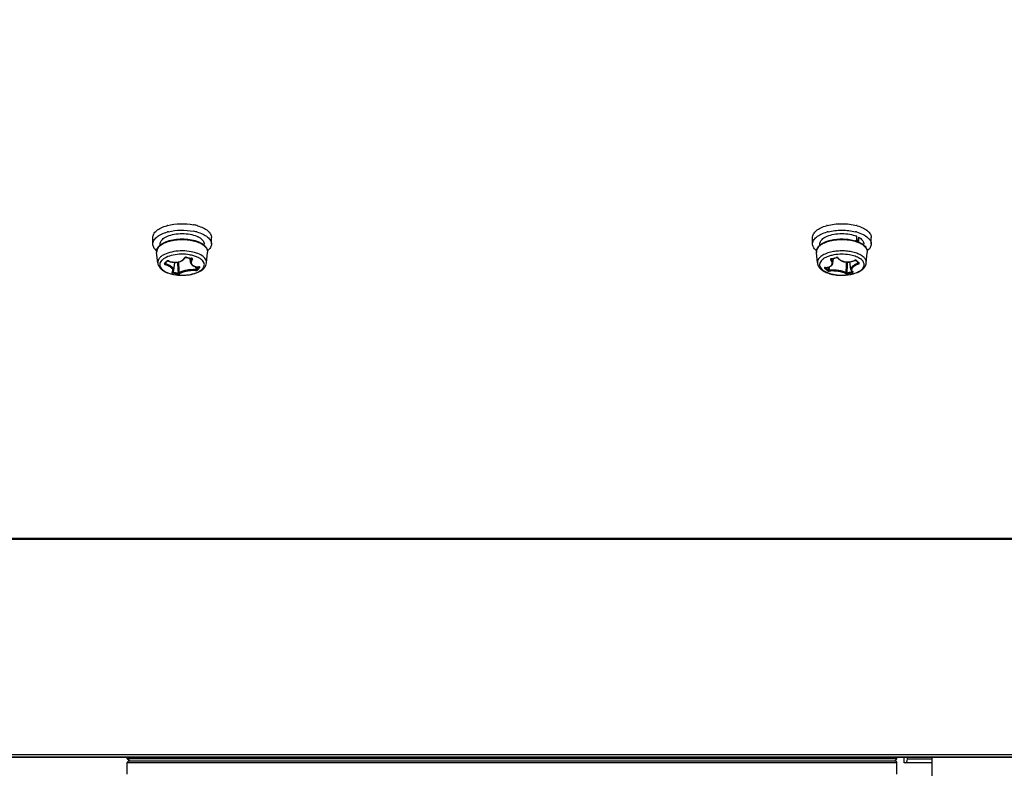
# Model space of a CAD drawing. Header units: millimetres. Extents: x 0 to 420, y 0 to 297.
# Tile 200 of 256: x 249 to 262, y 149 to 159. Entities that reach past the tile are written whole.
import ezdxf

# ---------------------------------------------------------------- set-up
doc = ezdxf.new("R2010")
doc.units = ezdxf.units.MM
doc.header["$LTSCALE"] = 23.1
doc.layers.get('0').update_dxf_attribs({"linetype": 'CONTINUOUS'})
doc.layers.add('DIM_PILOTEES', color=7, linetype='CONTINUOUS')
doc.styles.add('TEXTSTYLE_2', font='txt', dxfattribs={"width": 0.97619})
doc.dimstyles.new('DIMSTYLE_1', dxfattribs={"dimtxt": 2.5, "dimasz": 0.1875, "dimexe": 0.125, "dimexo": 0.0625, "dimgap": 1.25, "dimtad": 0, "dimtih": 1, "dimtoh": 1, "dimdsep": 46, "dimtxsty": 'TEXTSTYLE_2', "dimblk": '_FILLED', "dimblk1": '_FILLED', "dimblk2": '_FILLED', "dimcen": 0.09, "dimazin": 2, "dimtfac": 1, "dimtofl": 0, "dimtmove": 0, "dimatfit": 3, "dimldrblk": '_FILLED', "dimfxl": 1, "dimtolj": 1, "dimarcsym": 0})

# ---------------------------------------------------------------- blocks, each defined once
blk = doc.blocks.new('_FILLED')
at = {"color": 0, "linetype": 'BYBLOCK'}
blk.add_solid([(0, 0), (-1, 0.167), (-1, -0.167)], dxfattribs=at)
blk = doc.blocks.new('*D0')
at = {"layer": 'DIM_PILOTEES', "color": 2, "linetype": 'CONTINUOUS'}
for p, q in [((218.881, 254.209), (215.095, 254.209)), ((215.22, 254.209), (215.22, 191.754)), ((273.853, 254.209), (218.881, 254.209)), ((215.22, 129.447), (215.22, 186.754)), ((218.881, 129.447), (215.095, 129.447)), ((273.878, 129.447), (218.881, 129.447))]:
    blk.add_line(p, q, dxfattribs=at)
at = {"layer": 'DIM_PILOTEES', "color": 2, "linetype": 'CONTINUOUS', "xscale": 0.1875, "yscale": 0.1875, "zscale": 0.1875}
for p, rotation in [((215.22, 254.209), 90), ((215.22, 129.447), 270)]:
    blk.add_blockref('_FILLED', p, dxfattribs=dict(at, rotation=rotation))
at = {"layer": 'DIM_PILOTEES', "color": 2, "linetype": 'CONTINUOUS', "insert": (215.22, 190.504), "char_height": 2.5, "width": 10.98214, "attachment_point": 2, "line_spacing_factor": 0.9, "style": 'TEXTSTYLE_2'}
blk.add_mtext('{\\ftxt;\\W0.0001;\\H0.0001;\\~}{\\ftxt;\\W2.9285714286;\\H2.5; }{\\ftxt;\\W0.0001;\\H0.0001;\\~}', dxfattribs=at)

msp = doc.modelspace()

# ---------------------------------------------------------------- linework, layer by layer
at = {"color": 7, "linetype": 'CONTINUOUS'}
for p, q in [((251.07, 156.573), (251.071, 156.573)), ((251.071, 156.573), (251.071, 156.573)), ((251.47, 156.573), (251.471, 156.573)), ((251.47, 156.573), (251.471, 156.573)), ((260.07, 156.573), (260.071, 156.573)), ((260.071, 156.573), (260.071, 156.573)), ((260.47, 156.573), (260.471, 156.573)), ((260.47, 156.573), (260.471, 156.573)), ((250.871, 156.322), (250.871, 156.41)), ((251.671, 156.322), (251.671, 156.41)), ((259.871, 156.322), (259.871, 156.41)), ((260.475, 156.358), (260.475, 156.425)), ((260.502, 156.412), (260.484, 156.354)), ((260.502, 156.347), (260.502, 156.412)), ((260.671, 156.322), (260.671, 156.41)), ((250.971, 156.306), (250.971, 156.322)), ((251.571, 156.306), (251.571, 156.322)), ((259.971, 156.306), (259.971, 156.322)), ((260.571, 156.306), (260.571, 156.322)), ((250.937, 156.063), (250.923, 156.207)), ((251.062, 156.081), (251.064, 156.084)), ((251.064, 156.084), (251.069, 156.089)), ((251.069, 156.089), (251.069, 156.09)), ((251.069, 156.09), (251.069, 156.09)), ((251.069, 156.09), (251.07, 156.09)), ((251.069, 156.09), (251.069, 156.089)), ((251.07, 156.09), (251.071, 156.09)), ((251.071, 156.09), (251.072, 156.091)), ((251.072, 156.091), (251.074, 156.091)), ((251.074, 156.091), (251.075, 156.091)), ((251.075, 156.091), (251.077, 156.091)), ((251.077, 156.091), (251.079, 156.09)), ((251.079, 156.09), (251.081, 156.09)), ((251.081, 156.09), (251.083, 156.09)), ((251.083, 156.09), (251.084, 156.089)), ((251.084, 156.089), (251.085, 156.089)), ((251.085, 156.089), (251.095, 156.085)), ((251.095, 156.085), (251.109, 156.08)), ((251.231, 156.078), (251.243, 156.082)), ((251.243, 156.082), (251.254, 156.086)), ((251.254, 156.086), (251.265, 156.091)), ((251.265, 156.091), (251.275, 156.097)), ((251.275, 156.097), (251.285, 156.104)), ((251.285, 156.104), (251.293, 156.111)), ((251.293, 156.111), (251.3, 156.119)), ((251.3, 156.119), (251.306, 156.127)), ((251.306, 156.127), (251.311, 156.135)), ((251.311, 156.135), (251.311, 156.135)), ((251.311, 156.135), (251.311, 156.135)), ((251.311, 156.135), (251.312, 156.135)), ((251.312, 156.136), (251.313, 156.136)), ((251.312, 156.135), (251.312, 156.136)), ((251.313, 156.136), (251.314, 156.137)), ((251.314, 156.137), (251.316, 156.137)), ((251.316, 156.137), (251.317, 156.138)), ((251.317, 156.138), (251.319, 156.138)), ((251.319, 156.138), (251.321, 156.138)), ((251.321, 156.138), (251.323, 156.138)), ((251.323, 156.138), (251.324, 156.138)), ((251.324, 156.138), (251.326, 156.138)), ((251.326, 156.138), (251.327, 156.138)), ((251.327, 156.138), (251.337, 156.136)), ((251.337, 156.136), (251.349, 156.133)), ((251.349, 156.133), (251.362, 156.13)), ((251.362, 156.13), (251.375, 156.128)), ((251.375, 156.128), (251.387, 156.126)), ((251.385, 156.071), (251.378, 156.127)), ((251.387, 156.126), (251.398, 156.124)), ((251.398, 156.124), (251.398, 156.124)), ((251.398, 156.124), (251.4, 156.124)), ((251.403, 156.126), (251.4, 156.126)), ((251.4, 156.124), (251.401, 156.123)), ((251.4, 156.123), (251.401, 156.119)), ((251.401, 156.123), (251.401, 156.123)), ((251.401, 156.123), (251.402, 156.123)), ((251.402, 156.123), (251.402, 156.122)), ((251.604, 156.063), (251.618, 156.207)), ((259.937, 156.063), (259.923, 156.207)), ((260.125, 156.118), (260.126, 156.118)), ((260.125, 156.118), (260.125, 156.118)), ((260.125, 156.118), (260.125, 156.118)), ((260.125, 156.118), (260.125, 156.118)), ((260.125, 156.118), (260.125, 156.118)), ((260.125, 156.118), (260.125, 156.117)), ((260.126, 156.118), (260.127, 156.119)), ((260.127, 156.119), (260.126, 156.114)), ((260.127, 156.119), (260.128, 156.119)), ((260.128, 156.119), (260.133, 156.12)), ((260.128, 156.119), (260.128, 156.119)), ((260.133, 156.12), (260.139, 156.121)), ((260.139, 156.121), (260.145, 156.123)), ((260.145, 156.123), (260.152, 156.124)), ((260.149, 156.06), (260.156, 156.125)), ((260.152, 156.124), (260.163, 156.127)), ((260.163, 156.127), (260.173, 156.129)), ((260.173, 156.129), (260.18, 156.131)), ((260.18, 156.131), (260.186, 156.133)), ((260.186, 156.133), (260.197, 156.136)), ((260.197, 156.136), (260.198, 156.136)), ((260.198, 156.136), (260.199, 156.136)), ((260.199, 156.136), (260.201, 156.136)), ((260.201, 156.136), (260.203, 156.136)), ((260.203, 156.136), (260.204, 156.136)), ((260.204, 156.136), (260.206, 156.136)), ((260.206, 156.136), (260.208, 156.135)), ((260.208, 156.135), (260.209, 156.135)), ((260.209, 156.135), (260.211, 156.134)), ((260.211, 156.134), (260.212, 156.134)), ((260.212, 156.134), (260.213, 156.133)), ((260.213, 156.133), (260.213, 156.133)), ((260.213, 156.133), (260.214, 156.132)), ((260.214, 156.132), (260.22, 156.124)), ((260.214, 156.132), (260.214, 156.132)), ((260.22, 156.124), (260.228, 156.116)), ((260.228, 156.116), (260.237, 156.108)), ((260.237, 156.108), (260.248, 156.1)), ((260.248, 156.1), (260.259, 156.094)), ((260.259, 156.094), (260.272, 156.088)), ((260.272, 156.088), (260.285, 156.083)), ((260.285, 156.083), (260.299, 156.079)), ((260.405, 156.081), (260.42, 156.085)), ((260.42, 156.085), (260.434, 156.09)), ((260.434, 156.09), (260.446, 156.095)), ((260.446, 156.095), (260.447, 156.096)), ((260.447, 156.096), (260.449, 156.097)), ((260.449, 156.097), (260.451, 156.097)), ((260.451, 156.097), (260.453, 156.097)), ((260.453, 156.097), (260.455, 156.098)), ((260.455, 156.098), (260.457, 156.098)), ((260.457, 156.098), (260.458, 156.097)), ((260.458, 156.097), (260.46, 156.097)), ((260.46, 156.097), (260.461, 156.097)), ((260.461, 156.097), (260.462, 156.097)), ((260.462, 156.097), (260.462, 156.096)), ((260.462, 156.096), (260.462, 156.096)), ((260.462, 156.096), (260.467, 156.091)), ((260.467, 156.091), (260.474, 156.085)), ((260.474, 156.085), (260.48, 156.08)), ((260.604, 156.063), (260.618, 156.207)), ((251.039, 156.056), (251.041, 156.058)), ((251.04, 156.057), (251.041, 156.056)), ((251.041, 156.058), (251.044, 156.061)), ((251.041, 156.056), (251.041, 156.055)), ((251.044, 156.061), (251.047, 156.064)), ((251.047, 156.064), (251.049, 156.067)), ((251.049, 156.067), (251.047, 156.051)), ((251.049, 156.067), (251.052, 156.07)), ((251.052, 156.07), (251.054, 156.072)), ((251.054, 156.072), (251.059, 156.078)), ((251.059, 156.078), (251.062, 156.081)), ((251.109, 156.08), (251.122, 156.077)), ((251.122, 156.077), (251.136, 156.074)), ((251.136, 156.074), (251.15, 156.072)), ((251.146, 155.946), (251.15, 155.95)), ((251.15, 156.072), (251.164, 156.071)), ((251.15, 155.95), (251.153, 155.955)), ((251.153, 155.955), (251.155, 155.96)), ((251.155, 155.96), (251.157, 155.965)), ((251.157, 155.966), (251.169, 156.071)), ((251.157, 155.965), (251.157, 155.966)), ((251.164, 156.071), (251.178, 156.071)), ((251.178, 156.071), (251.191, 156.071)), ((251.191, 156.071), (251.205, 156.073)), ((251.205, 156.073), (251.218, 156.075)), ((251.218, 156.075), (251.231, 156.078)), ((251.385, 156.071), (251.386, 156.064)), ((251.386, 156.064), (251.388, 156.057)), ((251.388, 156.057), (251.392, 156.049)), ((251.392, 156.049), (251.397, 156.042)), ((251.397, 156.042), (251.403, 156.036)), ((251.403, 156.036), (251.41, 156.03)), ((251.41, 156.03), (251.418, 156.025)), ((251.418, 156.025), (251.428, 156.02)), ((251.428, 156.02), (251.438, 156.016)), ((251.438, 156.016), (251.449, 156.013)), ((251.449, 156.013), (251.461, 156.011)), ((251.455, 156.012), (251.457, 155.971)), ((251.461, 156.011), (251.474, 156.009)), ((251.469, 156.01), (251.471, 155.976)), ((251.469, 156.01), (251.471, 155.976)), ((251.474, 156.009), (251.487, 156.008)), ((251.487, 156.008), (251.498, 156.008)), ((251.498, 156.008), (251.498, 156.008)), ((251.498, 156.008), (251.5, 156.008)), ((251.499, 156.008), (251.498, 156.007)), ((251.5, 156.008), (251.501, 156.008)), ((251.501, 156.008), (251.502, 156.008)), ((251.502, 156.008), (251.502, 156.007)), ((251.502, 156.007), (251.503, 156.007)), ((260.045, 156.001), (260.041, 156.001)), ((260.043, 155.999), (260.044, 156)), ((260.043, 155.999), (260.043, 155.999)), ((260.043, 155.999), (260.043, 155.999)), ((260.044, 156), (260.045, 156)), ((260.045, 156), (260.046, 156)), ((260.046, 156), (260.047, 156)), ((260.047, 156), (260.058, 156)), ((260.058, 156), (260.072, 156.002)), ((260.072, 156.002), (260.085, 156.004)), ((260.082, 156.004), (260.081, 155.969)), ((260.082, 156.004), (260.081, 155.969)), ((260.085, 156.004), (260.097, 156.008)), ((260.096, 156.007), (260.095, 155.964)), ((260.097, 156.008), (260.108, 156.012)), ((260.108, 156.012), (260.117, 156.017)), ((260.117, 156.017), (260.126, 156.022)), ((260.126, 156.022), (260.133, 156.029)), ((260.133, 156.029), (260.139, 156.035)), ((260.139, 156.035), (260.143, 156.043)), ((260.143, 156.043), (260.147, 156.051)), ((260.147, 156.051), (260.149, 156.06)), ((260.299, 156.079), (260.313, 156.077)), ((260.313, 156.077), (260.328, 156.075)), ((260.328, 156.075), (260.343, 156.074)), ((260.343, 156.074), (260.359, 156.074)), ((260.359, 156.074), (260.374, 156.075)), ((260.374, 156.075), (260.389, 156.078)), ((260.392, 155.975), (260.38, 156.076)), ((260.389, 156.078), (260.405, 156.081)), ((260.392, 155.975), (260.393, 155.973)), ((260.393, 155.973), (260.394, 155.967)), ((260.394, 155.967), (260.397, 155.961)), ((260.397, 155.961), (260.401, 155.956)), ((260.401, 155.956), (260.406, 155.951)), ((260.406, 155.951), (260.413, 155.947)), ((260.41, 155.949), (260.41, 155.946)), ((260.413, 155.947), (260.419, 155.943)), ((260.48, 156.08), (260.486, 156.074)), ((260.486, 156.074), (260.492, 156.068)), ((260.489, 156.072), (260.491, 156.059)), ((260.492, 156.068), (260.497, 156.064)), ((251.13, 155.938), (251.135, 155.941)), ((251.136, 155.939), (251.141, 155.942)), ((251.141, 155.942), (251.146, 155.946)), ((251.147, 155.946), (251.146, 155.941)), ((260.41, 155.946), (260.413, 155.946)), ((260.419, 155.946), (260.424, 155.943)), ((250.521, 149.302), (250.521, 149.322)), ((261.021, 149.302), (250.521, 149.302)), ((250.551, 149.272), (250.521, 149.302)), ((250.541, 149.272), (250.521, 149.252)), ((250.521, 149.252), (261.021, 149.252)), ((250.521, 149.092), (250.521, 149.252)), ((250.541, 149.272), (261.001, 149.272)), ((260.991, 149.272), (261.021, 149.302)), ((261.001, 149.272), (261.021, 149.252)), ((261.021, 149.302), (261.021, 149.322)), ((261.021, 149.092), (261.021, 149.252)), ((261.119, 149.247), (261.119, 149.322)), ((261.498, 149.247), (261.119, 149.247)), ((261.165, 149.297), (261.165, 149.322)), ((261.498, 149.297), (261.165, 149.297)), ((261.498, 149.322), (261.498, 148.952))]:
    msp.add_line(p, q, dxfattribs=at)
at = {"color": 3, "linetype": 'CONTINUOUS'}
for p, q in [((244.071, 152.296), (267.47, 152.296)), ((244.104, 152.309), (267.437, 152.309)), ((267.57, 149.354), (243.971, 149.354)), ((267.57, 149.323), (243.971, 149.323)), ((244.071, 149.322), (267.47, 149.322))]:
    msp.add_line(p, q, dxfattribs=at)
at = {"color": 7, "linetype": 'CONTINUOUS'}
for centre, radius, start, end in [((251.229, 155.989), 0.605, 105.1787, 105.9713), ((251.235, 155.878), 0.629, 104.0046, 105.1764), ((251.296, 155.925), 0.671, 74.9186, 78.9417), ((251.294, 155.826), 0.682, 76.0352, 78.9314), ((251.306, 155.877), 0.63, 74.8238, 76.0052), ((251.313, 155.99), 0.604, 73.87, 74.8225), ((260.229, 155.989), 0.606, 105.181, 106.0555), ((260.235, 155.878), 0.629, 104.0011, 105.1792), ((260.306, 155.878), 0.629, 74.8209, 75.9986), ((260.312, 155.989), 0.606, 73.9525, 74.8192), ((251.401, 156.232), 0.206, 55.119, 56.2566), ((260.315, 155.905), 0.481, 72.1719, 72.8289), ((260.32, 155.92), 0.464, 71.0609, 72.1744), ((260.343, 156.123), 0.33, 66.3592, 67.2), ((260.325, 155.935), 0.449, 70.4414, 71.0581), ((251.015, 156.216), 0.093, 171.9968, 185.6371), ((251.064, 156.175), 0.154, 134.4865, 138.3538), ((251.526, 156.216), 0.0931, 354.3625, 7.945), ((251.542, 156.215), 0.0771, 354.3294, 1.9734), ((260.058, 156.393), 0.212, 227.377, 230.5959), ((260.015, 156.216), 0.0931, 172.0274, 185.6378), ((260.325, 155.907), 0.465, 71.1592, 71.4038), ((260.526, 156.216), 0.0931, 354.3625, 7.9572), ((250.413, 156.631), 0.844, 318.4032, 319.947), ((251.073, 156.056), 0.0364, 74.1841, 76.5772), ((251.074, 156.057), 0.0352, 70.5672, 74.1954), ((251.074, 156.059), 0.0333, 67.4375, 70.5682), ((251.616, 157.417), 1.309, 257.3345, 260.5039), ((260.13, 156.097), 0.0244, 101.8131, 104.9604), ((259.872, 157.331), 1.236, 281.8354, 283.4631), ((260.256, 155.65), 0.531, 100.1681, 103.4156), ((259.864, 157.362), 1.268, 283.4633, 285.0637), ((260.455, 156.072), 0.0272, 112.7862, 115.1353), ((260.542, 156.215), 0.077, 354.3279, 0.5777), ((250.483, 156.569), 0.75, 316.7506, 318.4207), ((266.492, 156.954), 15.31, 183.2978, 183.8459), ((266.508, 156.994), 15.315, 183.4378, 183.9956), ((251.062, 156.368), 0.566, 316.2127, 318.4144), ((251.069, 156.361), 0.571, 316.2132, 318.4149), ((251.019, 156.406), 0.623, 318.4099, 320.2523), ((251.496, 156.238), 0.229, 269.3969, 270.8192), ((251.02, 156.405), 0.637, 318.4218, 320.4622), ((251.5, 155.972), 0.037, 88.9912, 90.8252), ((260.04, 156.221), 0.22, 271.2395, 271.815), ((260.036, 156.002), 0.0104, 344.152, 345.3781), ((244.644, 156.849), 15.711, 356.641, 357.1741), ((244.495, 156.811), 15.871, 356.8162, 357.3397), ((260.492, 156.066), 0.0046, 346.4529, 350.4787), ((260.999, 156.633), 0.753, 228.5745, 229.0992), ((251.398, 157.055), 1.156, 257.1276, 260.7168), ((251.401, 157.058), 1.146, 257.1252, 260.7145), ((260.124, 156.992), 1.085, 281.6215, 283.4622), ((260.127, 156.988), 1.094, 281.6218, 283.4625), ((260.119, 157.011), 1.105, 283.4628, 285.2818), ((260.122, 157.008), 1.114, 283.4624, 285.2815), ((260.294, 156.391), 0.493, 283.459, 283.9776)]:
    msp.add_arc(centre, radius, start, end, dxfattribs=at)
for points, knots in [([(250.871, 156.41), (250.871, 156.418), (250.873, 156.435), (250.883, 156.459), (250.9, 156.482), (250.931, 156.512), (250.986, 156.545), (251.035, 156.563), (251.062, 156.571)], [0, 0, 0, 0, 0.091026, 0.187036, 0.292019, 0.408548, 0.679685, 1, 1, 1, 1]), ([(250.871, 156.322), (250.871, 156.33), (250.873, 156.347), (250.884, 156.372), (250.901, 156.395), (250.934, 156.426), (250.991, 156.459), (251.042, 156.477), (251.07, 156.485)], [0, 0, 0, 0, 0.090302, 0.185763, 0.290477, 0.407029, 0.678842, 1, 1, 1, 1]), ([(251.071, 156.573), (251.127, 156.588), (251.246, 156.604), (251.366, 156.595), (251.425, 156.584)], [0, 0, 0, 0, 0.494233, 1, 1, 1, 1]), ([(251.083, 156.488), (251.138, 156.502), (251.253, 156.515), (251.368, 156.507), (251.425, 156.495)], [0, 0, 0, 0, 0.495961, 1, 1, 1, 1]), ([(251.471, 156.485), (251.499, 156.477), (251.55, 156.459), (251.607, 156.426), (251.64, 156.395), (251.657, 156.372), (251.668, 156.347), (251.671, 156.33), (251.671, 156.322)], [0, 0, 0, 0, 0.321164, 0.592975, 0.709524, 0.814237, 0.909698, 1, 1, 1, 1]), ([(251.48, 156.57), (251.507, 156.562), (251.557, 156.544), (251.61, 156.512), (251.642, 156.482), (251.658, 156.459), (251.668, 156.435), (251.671, 156.418), (251.671, 156.41)], [0, 0, 0, 0, 0.320136, 0.591138, 0.707665, 0.812704, 0.908826, 1, 1, 1, 1]), ([(259.871, 156.41), (259.871, 156.418), (259.873, 156.435), (259.883, 156.459), (259.9, 156.482), (259.931, 156.512), (259.985, 156.545), (260.034, 156.563), (260.062, 156.57)], [0, 0, 0, 0, 0.091104, 0.187173, 0.292185, 0.408712, 0.679776, 1, 1, 1, 1]), ([(259.871, 156.322), (259.871, 156.33), (259.873, 156.347), (259.884, 156.372), (259.901, 156.395), (259.934, 156.426), (259.991, 156.459), (260.042, 156.477), (260.07, 156.485)], [0, 0, 0, 0, 0.090303, 0.185766, 0.290479, 0.40703, 0.67884, 1, 1, 1, 1]), ([(260.071, 156.573), (260.102, 156.582), (260.169, 156.594), (260.271, 156.6), (260.372, 156.594), (260.439, 156.582), (260.47, 156.573)], [0, 0, 0, 0, 0.243272, 0.5, 0.756728, 1, 1, 1, 1]), ([(260.083, 156.488), (260.113, 156.495), (260.175, 156.506), (260.271, 156.512), (260.366, 156.506), (260.428, 156.495), (260.458, 156.488)], [0, 0, 0, 0, 0.244148, 0.500001, 0.755853, 1, 1, 1, 1]), ([(260.471, 156.485), (260.502, 156.476), (260.557, 156.457), (260.607, 156.425), (260.627, 156.407)], [0, 0, 0, 0, 0.547164, 1, 1, 1, 1]), ([(260.48, 156.571), (260.509, 156.562), (260.561, 156.543), (260.608, 156.513), (260.627, 156.496)], [0, 0, 0, 0, 0.545764, 1, 1, 1, 1]), ([(260.627, 156.496), (260.64, 156.484), (260.657, 156.464), (260.669, 156.433), (260.671, 156.418), (260.671, 156.41)], [0, 0, 0, 0, 0.536361, 0.773474, 1, 1, 1, 1]), ([(250.97, 156.306), (250.984, 156.317), (251.016, 156.338), (251.051, 156.353), (251.071, 156.359)], [0, 0, 0, 0, 0.468509, 1, 1, 1, 1]), ([(250.971, 156.322), (250.971, 156.329), (250.973, 156.344), (250.984, 156.366), (251.002, 156.386), (251.017, 156.398), (251.025, 156.403)], [0, 0, 0, 0, 0.214616, 0.44572, 0.705383, 1, 1, 1, 1]), ([(251.571, 156.297), (251.554, 156.311), (251.513, 156.334), (251.441, 156.359), (251.359, 156.375), (251.271, 156.38), (251.183, 156.375), (251.1, 156.359), (251.029, 156.335), (250.987, 156.311), (250.971, 156.297)], [0, 0, 0, 0, 0.102492, 0.223305, 0.357933, 0.499918, 0.641915, 0.776579, 0.897446, 1, 1, 1, 1]), ([(251.025, 156.403), (251.029, 156.405), (251.043, 156.414), (251.058, 156.422), (251.07, 156.427)], [0, 0, 0, 0, 0.235438, 1, 1, 1, 1]), ([(251.07, 156.427), (251.1, 156.439), (251.167, 156.457), (251.271, 156.466), (251.375, 156.457), (251.441, 156.44), (251.471, 156.427)], [0, 0, 0, 0, 0.236786, 0.49998, 0.763185, 1, 1, 1, 1]), ([(251.071, 156.359), (251.101, 156.37), (251.168, 156.385), (251.271, 156.393), (251.373, 156.385), (251.44, 156.37), (251.471, 156.359)], [0, 0, 0, 0, 0.240842, 0.5, 0.759158, 1, 1, 1, 1]), ([(251.471, 156.427), (251.475, 156.425), (251.49, 156.418), (251.506, 156.41), (251.516, 156.403)], [0, 0, 0, 0, 0.264651, 1, 1, 1, 1]), ([(251.471, 156.359), (251.49, 156.353), (251.525, 156.338), (251.557, 156.317), (251.571, 156.306)], [0, 0, 0, 0, 0.531526, 1, 1, 1, 1]), ([(251.519, 156.401), (251.527, 156.395), (251.541, 156.384), (251.558, 156.364), (251.568, 156.344), (251.571, 156.329), (251.571, 156.322)], [0, 0, 0, 0, 0.292785, 0.551886, 0.783746, 1, 1, 1, 1]), ([(260.113, 156.36), (260.085, 156.354), (260.035, 156.338), (259.989, 156.312), (259.97, 156.297)], [0, 0, 0, 0, 0.543433, 1, 1, 1, 1]), ([(259.971, 156.322), (259.971, 156.329), (259.973, 156.344), (259.984, 156.366), (260.002, 156.386), (260.017, 156.398), (260.025, 156.403)], [0, 0, 0, 0, 0.214642, 0.445762, 0.705417, 1, 1, 1, 1]), ([(259.971, 156.306), (259.984, 156.317), (260.016, 156.338), (260.051, 156.353), (260.071, 156.359)], [0, 0, 0, 0, 0.468545, 1, 1, 1, 1]), ([(260.025, 156.403), (260.029, 156.405), (260.043, 156.414), (260.058, 156.422), (260.07, 156.427)], [0, 0, 0, 0, 0.235413, 1, 1, 1, 1]), ([(260.07, 156.427), (260.1, 156.439), (260.167, 156.457), (260.271, 156.466), (260.375, 156.457), (260.441, 156.439), (260.471, 156.427)], [0, 0, 0, 0, 0.236797, 0.499995, 0.763194, 1, 1, 1, 1]), ([(260.071, 156.359), (260.074, 156.361), (260.09, 156.366), (260.105, 156.37), (260.117, 156.373)], [0, 0, 0, 0, 0.243972, 1, 1, 1, 1]), ([(260.473, 156.347), (260.446, 156.357), (260.388, 156.371), (260.296, 156.38), (260.203, 156.377), (260.142, 156.367), (260.113, 156.36)], [0, 0, 0, 0, 0.236741, 0.492002, 0.751396, 1, 1, 1, 1]), ([(260.117, 156.373), (260.144, 156.379), (260.202, 156.389), (260.289, 156.392), (260.375, 156.384), (260.431, 156.372), (260.457, 156.364)], [0, 0, 0, 0, 0.24756, 0.505311, 0.760302, 1, 1, 1, 1]), ([(260.475, 156.358), (260.493, 156.351), (260.527, 156.337), (260.558, 156.317), (260.571, 156.306)], [0, 0, 0, 0, 0.530444, 1, 1, 1, 1]), ([(260.502, 156.412), (260.503, 156.411), (260.508, 156.408), (260.512, 156.405), (260.516, 156.403)], [0, 0, 0, 0, 0.255382, 1, 1, 1, 1]), ([(260.516, 156.403), (260.524, 156.398), (260.539, 156.386), (260.557, 156.366), (260.568, 156.344), (260.571, 156.329), (260.571, 156.322)], [0, 0, 0, 0, 0.294668, 0.554297, 0.785394, 1, 1, 1, 1]), ([(260.627, 156.407), (260.64, 156.395), (260.657, 156.375), (260.669, 156.345), (260.671, 156.329), (260.671, 156.322)], [0, 0, 0, 0, 0.536361, 0.773474, 1, 1, 1, 1]), ([(250.923, 156.229), (250.915, 156.236), (250.9, 156.249), (250.883, 156.273), (250.873, 156.297), (250.871, 156.314), (250.871, 156.322)], [0, 0, 0, 0, 0.285871, 0.543007, 0.77774, 1, 1, 1, 1]), ([(250.949, 156.277), (250.94, 156.267), (250.926, 156.245), (250.922, 156.219), (250.923, 156.207)], [0, 0, 0, 0, 0.528922, 1, 1, 1, 1]), ([(250.923, 156.229), (250.925, 156.24), (250.932, 156.262), (250.945, 156.28), (250.953, 156.289)], [0, 0, 0, 0, 0.485062, 1, 1, 1, 1]), ([(250.953, 156.289), (250.954, 156.29), (250.96, 156.296), (250.966, 156.302), (250.97, 156.306)], [0, 0, 0, 0, 0.243714, 1, 1, 1, 1]), ([(250.971, 156.297), (250.969, 156.296), (250.964, 156.292), (250.96, 156.288), (250.956, 156.285)], [0, 0, 0, 0, 0.256741, 1, 1, 1, 1]), ([(251.367, 156.22), (251.327, 156.226), (251.246, 156.23), (251.132, 156.216), (251.046, 156.189), (250.992, 156.158), (250.971, 156.14), (250.963, 156.13)], [0, 0, 0, 0, 0.284222, 0.562433, 0.806895, 0.910382, 1, 1, 1, 1]), ([(251.604, 156.063), (251.605, 156.071), (251.603, 156.089), (251.591, 156.116), (251.571, 156.14), (251.53, 156.171), (251.461, 156.202), (251.4, 156.215), (251.367, 156.22)], [0, 0, 0, 0, 0.084393, 0.174386, 0.276002, 0.392462, 0.670959, 1, 1, 1, 1]), ([(251.571, 156.306), (251.583, 156.295), (251.604, 156.273), (251.616, 156.243), (251.618, 156.229)], [0, 0, 0, 0, 0.524104, 1, 1, 1, 1]), ([(251.619, 156.217), (251.618, 156.224), (251.616, 156.239), (251.602, 156.268), (251.584, 156.286), (251.571, 156.297)], [0, 0, 0, 0, 0.221638, 0.456903, 1, 1, 1, 1]), ([(251.671, 156.322), (251.671, 156.314), (251.668, 156.297), (251.658, 156.273), (251.641, 156.249), (251.626, 156.236), (251.618, 156.229)], [0, 0, 0, 0, 0.222212, 0.456921, 0.714072, 1, 1, 1, 1]), ([(259.914, 156.237), (259.901, 156.249), (259.885, 156.269), (259.873, 156.299), (259.871, 156.315), (259.871, 156.322)], [0, 0, 0, 0, 0.536361, 0.773474, 1, 1, 1, 1]), ([(259.97, 156.297), (259.962, 156.291), (259.948, 156.278), (259.932, 156.255), (259.923, 156.231), (259.922, 156.215), (259.923, 156.207)], [0, 0, 0, 0, 0.288625, 0.545193, 0.777945, 1, 1, 1, 1]), ([(259.923, 156.229), (259.925, 156.243), (259.937, 156.273), (259.958, 156.296), (259.971, 156.306)], [0, 0, 0, 0, 0.475843, 1, 1, 1, 1]), ([(260.168, 156.219), (260.163, 156.218), (260.147, 156.216), (260.131, 156.212), (260.119, 156.21)], [0, 0, 0, 0, 0.254492, 1, 1, 1, 1]), ([(260.604, 156.063), (260.605, 156.069), (260.604, 156.082), (260.596, 156.108), (260.572, 156.14), (260.529, 156.172), (260.471, 156.197), (260.402, 156.216), (260.326, 156.226), (260.247, 156.228), (260.194, 156.223), (260.168, 156.219)], [0, 0, 0, 0, 0.037245, 0.075643, 0.161701, 0.266497, 0.39117, 0.532755, 0.685929, 0.844058, 1, 1, 1, 1]), ([(260.571, 156.297), (260.558, 156.308), (260.527, 156.327), (260.493, 156.341), (260.475, 156.347)], [0, 0, 0, 0, 0.465328, 1, 1, 1, 1]), ([(260.571, 156.306), (260.583, 156.296), (260.604, 156.273), (260.616, 156.243), (260.618, 156.229)], [0, 0, 0, 0, 0.524163, 1, 1, 1, 1]), ([(260.619, 156.215), (260.619, 156.223), (260.616, 156.238), (260.603, 156.268), (260.585, 156.286), (260.571, 156.297)], [0, 0, 0, 0, 0.221668, 0.456569, 1, 1, 1, 1]), ([(260.671, 156.322), (260.671, 156.314), (260.668, 156.297), (260.658, 156.273), (260.641, 156.249), (260.626, 156.236), (260.618, 156.229)], [0, 0, 0, 0, 0.222224, 0.45694, 0.714088, 1, 1, 1, 1]), ([(250.963, 156.13), (250.954, 156.12), (250.94, 156.099), (250.936, 156.074), (250.937, 156.063)], [0, 0, 0, 0, 0.528871, 1, 1, 1, 1]), ([(250.99, 156.094), (250.983, 156.086), (250.971, 156.069), (250.964, 156.039), (250.971, 156.009), (250.989, 155.982), (251.018, 155.957), (251.056, 155.936), (251.102, 155.919), (251.174, 155.901), (251.27, 155.893), (251.382, 155.902), (251.468, 155.927), (251.522, 155.957), (251.543, 155.974), (251.551, 155.984)], [0, 0, 0, 0, 0.044147, 0.083519, 0.122834, 0.166842, 0.218452, 0.278585, 0.346769, 0.421638, 0.583165, 0.744808, 0.8879, 0.948214, 1, 1, 1, 1]), ([(251.372, 156.173), (251.335, 156.18), (251.259, 156.185), (251.151, 156.174), (251.069, 156.149), (251.018, 156.12), (250.998, 156.103), (250.99, 156.094)], [0, 0, 0, 0, 0.281973, 0.560804, 0.806619, 0.910453, 1, 1, 1, 1]), ([(251.072, 156.093), (251.07, 156.093), (251.066, 156.092), (251.062, 156.09), (251.06, 156.088)], [0, 0, 0, 0, 0.295227, 1, 1, 1, 1]), ([(251.06, 156.088), (251.061, 156.087), (251.065, 156.087), (251.068, 156.088), (251.069, 156.09)], [0, 0, 0, 0, 0.530833, 1, 1, 1, 1]), ([(251.087, 156.09), (251.087, 156.09), (251.086, 156.089), (251.085, 156.089), (251.085, 156.089)], [0, 0, 0, 0, 0.346203, 1, 1, 1, 1]), ([(251.087, 156.09), (251.107, 156.082), (251.15, 156.071), (251.204, 156.073), (251.243, 156.083), (251.275, 156.099), (251.295, 156.117), (251.302, 156.132)], [0, 0, 0, 0, 0.275433, 0.54877, 0.676461, 0.794619, 1, 1, 1, 1]), ([(251.311, 156.138), (251.31, 156.138), (251.307, 156.136), (251.304, 156.134), (251.302, 156.132)], [0, 0, 0, 0, 0.280365, 1, 1, 1, 1]), ([(251.302, 156.131), (251.304, 156.131), (251.307, 156.131), (251.31, 156.133), (251.311, 156.134)], [0, 0, 0, 0, 0.543612, 1, 1, 1, 1]), ([(251.329, 156.14), (251.325, 156.141), (251.318, 156.141), (251.312, 156.139), (251.311, 156.138)], [0, 0, 0, 0, 0.75515, 1, 1, 1, 1]), ([(251.329, 156.14), (251.329, 156.14), (251.328, 156.139), (251.327, 156.138), (251.327, 156.138)], [0, 0, 0, 0, 0.347681, 1, 1, 1, 1]), ([(251.551, 155.984), (251.558, 155.992), (251.57, 156.01), (251.577, 156.04), (251.569, 156.071), (251.548, 156.099), (251.517, 156.124), (251.476, 156.145), (251.427, 156.162), (251.391, 156.17), (251.372, 156.173)], [0, 0, 0, 0, 0.102811, 0.194435, 0.286768, 0.391371, 0.514868, 0.658937, 0.821906, 1, 1, 1, 1]), ([(251.401, 156.119), (251.395, 156.112), (251.386, 156.097), (251.384, 156.079), (251.385, 156.071)], [0, 0, 0, 0, 0.538975, 1, 1, 1, 1]), ([(251.411, 156.11), (251.407, 156.104), (251.4, 156.093), (251.394, 156.074), (251.396, 156.055), (251.405, 156.039), (251.421, 156.026), (251.45, 156.012), (251.476, 156.009), (251.494, 156.009)], [0, 0, 0, 0, 0.126993, 0.238351, 0.340385, 0.443287, 0.55706, 0.687584, 1, 1, 1, 1]), ([(251.4, 156.126), (251.4, 156.126), (251.399, 156.125), (251.398, 156.124), (251.398, 156.124)], [0, 0, 0, 0, 0.335973, 1, 1, 1, 1]), ([(251.411, 156.11), (251.407, 156.111), (251.403, 156.114), (251.401, 156.118), (251.401, 156.119)], [0, 0, 0, 0, 0.764479, 1, 1, 1, 1]), ([(251.411, 156.11), (251.412, 156.112), (251.413, 156.115), (251.412, 156.12), (251.408, 156.124), (251.405, 156.125), (251.403, 156.126)], [0, 0, 0, 0, 0.237028, 0.455384, 0.702051, 1, 1, 1, 1]), ([(260.119, 156.21), (260.092, 156.203), (260.044, 156.188), (259.991, 156.158), (259.961, 156.13), (259.946, 156.108), (259.937, 156.086), (259.936, 156.07), (259.937, 156.063)], [0, 0, 0, 0, 0.325697, 0.598888, 0.714481, 0.817347, 0.910783, 1, 1, 1, 1]), ([(260.133, 156.166), (260.116, 156.162), (260.084, 156.153), (260.041, 156.134), (260.006, 156.111), (259.981, 156.085), (259.967, 156.057), (259.965, 156.027), (259.977, 155.998), (260, 155.972), (260.033, 155.948), (260.074, 155.929), (260.123, 155.913), (260.197, 155.898), (260.294, 155.893), (260.371, 155.903), (260.409, 155.912)], [0, 0, 0, 0, 0.07242, 0.137563, 0.194364, 0.242808, 0.284522, 0.323239, 0.363991, 0.410898, 0.465996, 0.529556, 0.600686, 0.677756, 0.840859, 1, 1, 1, 1]), ([(260.047, 156.001), (260.064, 156.002), (260.09, 156.005), (260.117, 156.019), (260.131, 156.033), (260.138, 156.05), (260.138, 156.069), (260.13, 156.088), (260.122, 156.099), (260.117, 156.105)], [0, 0, 0, 0, 0.308604, 0.43512, 0.54481, 0.64552, 0.748979, 0.865428, 1, 1, 1, 1]), ([(260.124, 156.121), (260.12, 156.12), (260.114, 156.117), (260.114, 156.109), (260.116, 156.106), (260.117, 156.105)], [0, 0, 0, 0, 0.530558, 0.750428, 1, 1, 1, 1]), ([(260.117, 156.105), (260.12, 156.106), (260.124, 156.109), (260.126, 156.113), (260.126, 156.114)], [0, 0, 0, 0, 0.761504, 1, 1, 1, 1]), ([(260.125, 156.121), (260.125, 156.121), (260.126, 156.12), (260.128, 156.119), (260.128, 156.119)], [0, 0, 0, 0, 0.321765, 1, 1, 1, 1]), ([(260.149, 156.06), (260.15, 156.069), (260.146, 156.09), (260.134, 156.106), (260.126, 156.114)], [0, 0, 0, 0, 0.451111, 1, 1, 1, 1]), ([(260.373, 156.173), (260.338, 156.179), (260.267, 156.184), (260.197, 156.178), (260.162, 156.172)], [0, 0, 0, 0, 0.500845, 1, 1, 1, 1]), ([(260.194, 156.138), (260.194, 156.137), (260.195, 156.136), (260.196, 156.135), (260.197, 156.136)], [0, 0, 0, 0, 0.33322, 1, 1, 1, 1]), ([(260.222, 156.13), (260.221, 156.131), (260.219, 156.133), (260.216, 156.135), (260.214, 156.136)], [0, 0, 0, 0, 0.22545, 1, 1, 1, 1]), ([(260.222, 156.13), (260.22, 156.13), (260.217, 156.129), (260.214, 156.131), (260.214, 156.132)], [0, 0, 0, 0, 0.544744, 1, 1, 1, 1]), ([(260.222, 156.13), (260.231, 156.116), (260.261, 156.092), (260.307, 156.078), (260.349, 156.075), (260.392, 156.078), (260.424, 156.087), (260.443, 156.096)], [0, 0, 0, 0, 0.210809, 0.459423, 0.594387, 0.731922, 1, 1, 1, 1]), ([(260.413, 155.913), (260.437, 155.919), (260.481, 155.933), (260.528, 155.961), (260.555, 155.987), (260.568, 156.007), (260.575, 156.028), (260.575, 156.049), (260.568, 156.071), (260.555, 156.091), (260.536, 156.109), (260.512, 156.126), (260.483, 156.142), (260.437, 156.16), (260.399, 156.169), (260.373, 156.173)], [0, 0, 0, 0, 0.156328, 0.286706, 0.341691, 0.390648, 0.435354, 0.478502, 0.523197, 0.572135, 0.627097, 0.688929, 0.757747, 0.833133, 1, 1, 1, 1]), ([(260.443, 156.096), (260.443, 156.096), (260.444, 156.095), (260.445, 156.095), (260.446, 156.095)], [0, 0, 0, 0, 0.332315, 1, 1, 1, 1]), ([(260.471, 156.095), (260.47, 156.096), (260.467, 156.099), (260.462, 156.099), (260.458, 156.1)], [0, 0, 0, 0, 0.210889, 1, 1, 1, 1]), ([(260.471, 156.095), (260.47, 156.095), (260.466, 156.094), (260.463, 156.095), (260.462, 156.096)], [0, 0, 0, 0, 0.53296, 1, 1, 1, 1]), ([(260.471, 156.095), (260.474, 156.093), (260.483, 156.083), (260.493, 156.074), (260.501, 156.068)], [0, 0, 0, 0, 0.255387, 1, 1, 1, 1]), ([(250.937, 156.063), (250.938, 156.051), (250.945, 156.028), (250.965, 155.997), (250.992, 155.97), (251.04, 155.939), (251.114, 155.911), (251.214, 155.895), (251.319, 155.894), (251.419, 155.909), (251.506, 155.94), (251.554, 155.974), (251.572, 155.993)], [0, 0, 0, 0, 0.04841, 0.0979, 0.149899, 0.205857, 0.331627, 0.47322, 0.621175, 0.763749, 0.89111, 1, 1, 1, 1]), ([(251.03, 156.055), (251.029, 156.054), (251.028, 156.05), (251.03, 156.046), (251.035, 156.042), (251.039, 156.04), (251.042, 156.039)], [0, 0, 0, 0, 0.18223, 0.387964, 0.663605, 1, 1, 1, 1]), ([(251.03, 156.055), (251.032, 156.054), (251.035, 156.053), (251.038, 156.055), (251.039, 156.056)], [0, 0, 0, 0, 0.523758, 1, 1, 1, 1]), ([(251.041, 156.055), (251.041, 156.055), (251.043, 156.053), (251.045, 156.052), (251.047, 156.051)], [0, 0, 0, 0, 0.219905, 1, 1, 1, 1]), ([(251.042, 156.039), (251.043, 156.04), (251.045, 156.044), (251.046, 156.049), (251.047, 156.051)], [0, 0, 0, 0, 0.441554, 1, 1, 1, 1]), ([(251.135, 155.941), (251.138, 155.943), (251.144, 155.949), (251.147, 155.963), (251.142, 155.976), (251.131, 155.99), (251.115, 156.003), (251.086, 156.022), (251.06, 156.033), (251.042, 156.039)], [0, 0, 0, 0, 0.081576, 0.155405, 0.239418, 0.345717, 0.477864, 0.634218, 1, 1, 1, 1]), ([(251.157, 155.966), (251.158, 155.973), (251.153, 155.986), (251.141, 156), (251.122, 156.016), (251.091, 156.034), (251.062, 156.046), (251.047, 156.051)], [0, 0, 0, 0, 0.153042, 0.253606, 0.372611, 0.661265, 1, 1, 1, 1]), ([(251.457, 155.971), (251.435, 155.972), (251.39, 155.971), (251.325, 155.963), (251.276, 155.951), (251.246, 155.938), (251.234, 155.93), (251.23, 155.927)], [0, 0, 0, 0, 0.283549, 0.575829, 0.827296, 0.924948, 1, 1, 1, 1]), ([(251.454, 155.958), (251.433, 155.959), (251.39, 155.958), (251.33, 155.95), (251.283, 155.938), (251.254, 155.927), (251.243, 155.92), (251.239, 155.917)], [0, 0, 0, 0, 0.283847, 0.576741, 0.82836, 0.925661, 1, 1, 1, 1]), ([(251.454, 155.958), (251.456, 155.959), (251.457, 155.964), (251.457, 155.968), (251.457, 155.971)], [0, 0, 0, 0, 0.439363, 1, 1, 1, 1]), ([(251.454, 155.958), (251.459, 155.958), (251.467, 155.959), (251.476, 155.962), (251.48, 155.965), (251.482, 155.966)], [0, 0, 0, 0, 0.550912, 0.805415, 1, 1, 1, 1]), ([(251.457, 155.971), (251.46, 155.971), (251.465, 155.972), (251.469, 155.974), (251.471, 155.976)], [0, 0, 0, 0, 0.542132, 1, 1, 1, 1]), ([(251.482, 155.966), (251.479, 155.966), (251.474, 155.968), (251.471, 155.974), (251.471, 155.976)], [0, 0, 0, 0, 0.498313, 1, 1, 1, 1]), ([(251.499, 156.009), (251.499, 156.009), (251.499, 156.008), (251.498, 156.008), (251.498, 156.008)], [0, 0, 0, 0, 0.303199, 1, 1, 1, 1]), ([(251.511, 155.999), (251.509, 155.999), (251.504, 156.001), (251.501, 156.005), (251.5, 156.008)], [0, 0, 0, 0, 0.49667, 1, 1, 1, 1]), ([(251.511, 155.999), (251.512, 156), (251.513, 156.003), (251.511, 156.007), (251.506, 156.009), (251.503, 156.009), (251.501, 156.009)], [0, 0, 0, 0, 0.211392, 0.395873, 0.652003, 1, 1, 1, 1]), ([(251.572, 155.993), (251.58, 156.003), (251.595, 156.025), (251.603, 156.05), (251.604, 156.063)], [0, 0, 0, 0, 0.506546, 1, 1, 1, 1]), ([(259.937, 156.063), (259.939, 156.045), (259.952, 156.011), (259.991, 155.969), (260.044, 155.938), (260.108, 155.914), (260.181, 155.899), (260.259, 155.893), (260.337, 155.897), (260.389, 155.905), (260.413, 155.911)], [0, 0, 0, 0, 0.095173, 0.195625, 0.307337, 0.432785, 0.570108, 0.71456, 0.859968, 1, 1, 1, 1]), ([(260.041, 156.001), (260.04, 156.001), (260.037, 156), (260.033, 155.998), (260.033, 155.994), (260.034, 155.992), (260.035, 155.991)], [0, 0, 0, 0, 0.328187, 0.562789, 0.753414, 1, 1, 1, 1]), ([(260.035, 155.991), (260.037, 155.991), (260.042, 155.993), (260.045, 155.997), (260.046, 156)], [0, 0, 0, 0, 0.490425, 1, 1, 1, 1]), ([(260.07, 155.959), (260.067, 155.961), (260.055, 155.972), (260.044, 155.983), (260.035, 155.991)], [0, 0, 0, 0, 0.244734, 1, 1, 1, 1]), ([(260.045, 156.001), (260.045, 156.001), (260.046, 156), (260.046, 156), (260.047, 156)], [0, 0, 0, 0, 0.291024, 1, 1, 1, 1]), ([(260.081, 155.969), (260.078, 155.972), (260.066, 155.981), (260.055, 155.992), (260.047, 156)], [0, 0, 0, 0, 0.244916, 1, 1, 1, 1]), ([(260.07, 155.959), (260.073, 155.959), (260.078, 155.961), (260.08, 155.967), (260.081, 155.969)], [0, 0, 0, 0, 0.492423, 1, 1, 1, 1]), ([(260.07, 155.959), (260.072, 155.957), (260.076, 155.955), (260.085, 155.952), (260.093, 155.951), (260.098, 155.952)], [0, 0, 0, 0, 0.203023, 0.461105, 1, 1, 1, 1]), ([(260.081, 155.969), (260.082, 155.967), (260.087, 155.965), (260.092, 155.964), (260.095, 155.964)], [0, 0, 0, 0, 0.469582, 1, 1, 1, 1]), ([(260.098, 155.952), (260.097, 155.953), (260.095, 155.957), (260.094, 155.962), (260.095, 155.964)], [0, 0, 0, 0, 0.44564, 1, 1, 1, 1]), ([(260.328, 155.928), (260.323, 155.932), (260.31, 155.939), (260.277, 155.95), (260.226, 155.961), (260.161, 155.967), (260.116, 155.966), (260.095, 155.964)], [0, 0, 0, 0, 0.080726, 0.183111, 0.439039, 0.727731, 1, 1, 1, 1]), ([(260.32, 155.918), (260.314, 155.921), (260.302, 155.927), (260.271, 155.938), (260.223, 155.948), (260.161, 155.954), (260.119, 155.953), (260.098, 155.952)], [0, 0, 0, 0, 0.080191, 0.182359, 0.438529, 0.727706, 1, 1, 1, 1]), ([(260.491, 156.059), (260.476, 156.054), (260.451, 156.042), (260.422, 156.024), (260.406, 156.008), (260.396, 155.994), (260.392, 155.982), (260.392, 155.975)], [0, 0, 0, 0, 0.335897, 0.621149, 0.739606, 0.840967, 1, 1, 1, 1]), ([(260.496, 156.047), (260.487, 156.043), (260.47, 156.036), (260.447, 156.023), (260.427, 156.009), (260.41, 155.993), (260.4, 155.972), (260.408, 155.954), (260.415, 155.949), (260.419, 155.946)], [0, 0, 0, 0, 0.190496, 0.365012, 0.5181, 0.646136, 0.829099, 0.908336, 1, 1, 1, 1]), ([(260.413, 155.911), (260.438, 155.917), (260.483, 155.931), (260.543, 155.964), (260.581, 156), (260.599, 156.035), (260.603, 156.053), (260.604, 156.063)], [0, 0, 0, 0, 0.292579, 0.551924, 0.782239, 0.891793, 1, 1, 1, 1]), ([(260.491, 156.059), (260.491, 156.059), (260.494, 156.061), (260.496, 156.063), (260.496, 156.065)], [0, 0, 0, 0, 0.292075, 1, 1, 1, 1]), ([(260.496, 156.047), (260.495, 156.048), (260.493, 156.052), (260.491, 156.057), (260.491, 156.059)], [0, 0, 0, 0, 0.448361, 1, 1, 1, 1]), ([(260.496, 156.047), (260.499, 156.048), (260.503, 156.05), (260.507, 156.054), (260.509, 156.059), (260.507, 156.062), (260.506, 156.063)], [0, 0, 0, 0, 0.333405, 0.601557, 0.804729, 1, 1, 1, 1]), ([(260.506, 156.063), (260.505, 156.062), (260.502, 156.062), (260.499, 156.063), (260.497, 156.064)], [0, 0, 0, 0, 0.525886, 1, 1, 1, 1]), ([(251.13, 155.938), (251.129, 155.937), (251.127, 155.935), (251.13, 155.932), (251.135, 155.93), (251.139, 155.928), (251.141, 155.928)], [0, 0, 0, 0, 0.165416, 0.332252, 0.613472, 1, 1, 1, 1]), ([(251.141, 155.942), (251.142, 155.942), (251.143, 155.941), (251.145, 155.941), (251.146, 155.941)], [0, 0, 0, 0, 0.211021, 1, 1, 1, 1]), ([(251.141, 155.928), (251.142, 155.928), (251.143, 155.93), (251.145, 155.934), (251.146, 155.938), (251.146, 155.941)], [0, 0, 0, 0, 0.172789, 0.420801, 1, 1, 1, 1]), ([(251.212, 155.914), (251.213, 155.914), (251.214, 155.916), (251.216, 155.92), (251.216, 155.924), (251.216, 155.927)], [0, 0, 0, 0, 0.172362, 0.41899, 1, 1, 1, 1]), ([(251.212, 155.914), (251.217, 155.913), (251.225, 155.913), (251.234, 155.914), (251.238, 155.916), (251.239, 155.917)], [0, 0, 0, 0, 0.584564, 0.830665, 1, 1, 1, 1]), ([(251.216, 155.927), (251.219, 155.926), (251.223, 155.926), (251.227, 155.926), (251.229, 155.926), (251.23, 155.927)], [0, 0, 0, 0, 0.594459, 0.838446, 1, 1, 1, 1]), ([(251.239, 155.917), (251.237, 155.917), (251.232, 155.919), (251.23, 155.924), (251.23, 155.927)], [0, 0, 0, 0, 0.498269, 1, 1, 1, 1]), ([(260.32, 155.918), (260.322, 155.918), (260.326, 155.921), (260.328, 155.926), (260.328, 155.928)], [0, 0, 0, 0, 0.494413, 1, 1, 1, 1]), ([(260.32, 155.918), (260.321, 155.917), (260.325, 155.916), (260.334, 155.915), (260.342, 155.915), (260.347, 155.916)], [0, 0, 0, 0, 0.178821, 0.429069, 1, 1, 1, 1]), ([(260.328, 155.928), (260.33, 155.928), (260.335, 155.928), (260.34, 155.928), (260.342, 155.929)], [0, 0, 0, 0, 0.419996, 1, 1, 1, 1]), ([(260.347, 155.916), (260.346, 155.917), (260.343, 155.922), (260.342, 155.927), (260.342, 155.929)], [0, 0, 0, 0, 0.424991, 1, 1, 1, 1]), ([(260.416, 155.933), (260.415, 155.933), (260.414, 155.935), (260.411, 155.939), (260.41, 155.943), (260.41, 155.946)], [0, 0, 0, 0, 0.181032, 0.430077, 1, 1, 1, 1]), ([(260.416, 155.933), (260.418, 155.933), (260.421, 155.935), (260.425, 155.936), (260.426, 155.938), (260.427, 155.939), (260.427, 155.942), (260.425, 155.943), (260.424, 155.943)], [0, 0, 0, 0, 0.378758, 0.527661, 0.645474, 0.735207, 0.810235, 1, 1, 1, 1]), ([(261.145, 149.247), (261.15, 149.247), (261.163, 149.266), (261.165, 149.283), (261.165, 149.297)], [0, 0, 0, 0, 0.275393, 1, 1, 1, 1])]:
    msp.add_open_spline(points, degree=3, knots=knots, dxfattribs=at)
for points in [[(251.082, 156.092), (251.078, 156.092), (251.075, 156.093), (251.072, 156.093)], [(251.401, 156.119), (251.401, 156.12), (251.402, 156.121), (251.402, 156.123)], [(260.125, 156.117), (260.126, 156.116), (260.126, 156.115), (260.126, 156.114)], [(260.214, 156.136), (260.208, 156.139), (260.2, 156.139), (260.194, 156.138)], [(260.449, 156.099), (260.448, 156.098), (260.446, 156.098), (260.444, 156.097)], [(260.458, 156.1), (260.455, 156.1), (260.452, 156.099), (260.449, 156.099)], [(251.13, 155.938), (251.132, 155.937), (251.135, 155.938), (251.136, 155.939)], [(260.424, 155.943), (260.423, 155.943), (260.421, 155.943), (260.419, 155.943)]]:
    msp.add_open_spline(points, degree=3, dxfattribs=at)

# ---------------------------------------------------------------- dimensions: what is measured, and where the dimension line sits
at = {"layer": 'DIM_PILOTEES', "color": 2, "linetype": 'CONTINUOUS'}
dim = msp.add_linear_dim(base=(215.22, 254.209), p1=(273.941, 129.447), p2=(273.915, 254.209), angle=90, text='{\\ftxt;\\W0.0001;\\H0.0001;\\~}{\\ftxt;\\W2.9285714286;\\H2.5; }{\\ftxt;\\W0.0001;\\H0.0001;\\~}', dimstyle='DIMSTYLE_1', dxfattribs=at)
dim.commit()
dim.dimension.update_dxf_attribs({"geometry": '*D0', "text_midpoint": (211.559, 188.004), "dimtype": 160})

doc.saveas('drawing.dxf')
